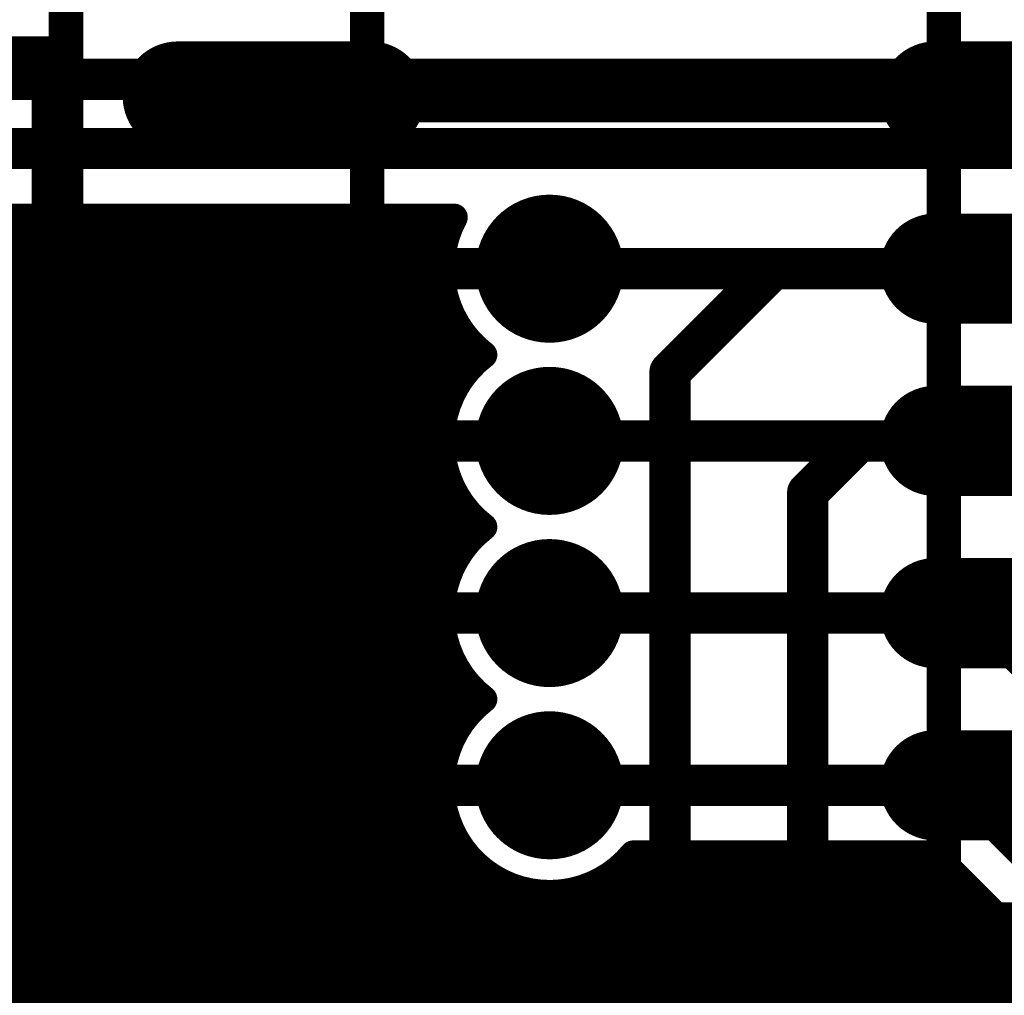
# Model space of a CAD drawing. Extents: x 7.17 to 14.1, y 4 to 11.75.
# Tile 67 of 219: x 8.56 to 8.84, y 8 to 8.28. Entities that reach past the tile are written whole.
import ezdxf

# ---------------------------------------------------------------- set-up
doc = ezdxf.new("R2010")
doc.units = 0
doc.layers.get('0').update_dxf_attribs({"linetype": 'CONTINUOUS'})
for name, color, linetype in [('BOTTOMLAYER', 5, 'CONTINUOUS'), ('BOTTOMSOLDER', 6, 'CONTINUOUS'), ('MECHANICAL1', 6, 'CONTINUOUS'), ('TOPLAYER', 1, 'CONTINUOUS'), ('TOPOVERLAY', 2, 'CONTINUOUS'), ('TOPPASTE', 8, 'CONTINUOUS'), ('TOPSOLDER', 216, 'CONTINUOUS')]:
    doc.layers.add(name, color=color, linetype=linetype)

# ---------------------------------------------------------------- blocks, each defined once
blk = doc.blocks.new('SWITCH_4_POS_SPST_66')
at = {"layer": 'TOPOVERLAY', "const_width": 0.01}
for points in [[(0.11, 0.0625), (0.275, 0.0625)], [(0.275, -0.2125), (0.275, 0.0625)], [(-0.055, -0.2125), (0.275, -0.2125)]]:
    blk.add_lwpolyline(points, dxfattribs=at)
at = {"layer": 'TOPOVERLAY', "const_width": 0.005}
for points in [[(0.2725, 0.0625, 1), (0.2775, 0.0625, 1)], [(0.2725, 0.0625, 1), (0.2775, 0.0625, 1)], [(0.2725, -0.2125, 1), (0.2775, -0.2125, 1)], [(0.2725, -0.2125, 1), (0.2775, -0.2125, 1)]]:
    blk.add_lwpolyline(points, format="xyb", close=True, dxfattribs=at)
blk = doc.blocks.new('SO16_67')
at = {"layer": 'MECHANICAL1', "const_width": 0.01}
for points in [[(0.195, -0.3775), (0.195, 0.0225)], [(0.0275, -0.3775), (0.0275, 0.005)], [(0, -0.045), (0.0275, -0.045)], [(0, -0.055), (0, -0.045)], [(0.195, -0.045), (0.2225, -0.045)], [(0, -0.055), (0.0275, -0.055)], [(0.195, -0.055), (0.2225, -0.055)], [(0, -0.095), (0.0275, -0.095)], [(0, -0.105), (0, -0.095)], [(0.195, -0.095), (0.2225, -0.095)], [(0, -0.105), (0.0275, -0.105)], [(0.195, -0.105), (0.2225, -0.105)], [(0, -0.145), (0.0275, -0.145)], [(0, -0.155), (0, -0.145)], [(0.195, -0.145), (0.2225, -0.145)], [(0, -0.155), (0.0275, -0.155)], [(0.195, -0.155), (0.2225, -0.155)], [(0, -0.205), (0, -0.195)], [(0, -0.195), (0.0275, -0.195)], [(0.195, -0.195), (0.2225, -0.195)], [(0, -0.205), (0.0275, -0.205)], [(0.195, -0.205), (0.2225, -0.205)], [(0, -0.255), (0, -0.245)], [(0, -0.245), (0.0275, -0.245)], [(0.195, -0.245), (0.2225, -0.245)], [(0, -0.255), (0.0275, -0.255)], [(0.195, -0.255), (0.2225, -0.255)], [(0, -0.305), (0, -0.295)], [(0, -0.295), (0.0275, -0.295)], [(0.195, -0.295), (0.2225, -0.295)], [(0, -0.305), (0.0275, -0.305)], [(0.195, -0.305), (0.2225, -0.305)]]:
    blk.add_lwpolyline(points, dxfattribs=at)
at = {"layer": 'MECHANICAL1', "const_width": 0.005}
for points in [[(-0.0025, -0.045, 1), (0.0025, -0.045, 1)], [(-0.0025, -0.045, 1), (0.0025, -0.045, 1)], [(0.025, -0.045, 1), (0.03, -0.045, 1)], [(0.1925, -0.045, 1), (0.1975, -0.045, 1)], [(-0.0025, -0.055, 1), (0.0025, -0.055, 1)], [(-0.0025, -0.055, 1), (0.0025, -0.055, 1)], [(0.025, -0.055, 1), (0.03, -0.055, 1)], [(0.1925, -0.055, 1), (0.1975, -0.055, 1)], [(-0.0025, -0.095, 1), (0.0025, -0.095, 1)], [(-0.0025, -0.095, 1), (0.0025, -0.095, 1)], [(0.025, -0.095, 1), (0.03, -0.095, 1)], [(0.1925, -0.095, 1), (0.1975, -0.095, 1)], [(-0.0025, -0.105, 1), (0.0025, -0.105, 1)], [(-0.0025, -0.105, 1), (0.0025, -0.105, 1)], [(0.025, -0.105, 1), (0.03, -0.105, 1)], [(0.1925, -0.105, 1), (0.1975, -0.105, 1)], [(-0.0025, -0.145, 1), (0.0025, -0.145, 1)], [(-0.0025, -0.145, 1), (0.0025, -0.145, 1)], [(0.025, -0.145, 1), (0.03, -0.145, 1)], [(0.1925, -0.145, 1), (0.1975, -0.145, 1)], [(-0.0025, -0.155, 1), (0.0025, -0.155, 1)], [(-0.0025, -0.155, 1), (0.0025, -0.155, 1)], [(0.025, -0.155, 1), (0.03, -0.155, 1)], [(0.1925, -0.155, 1), (0.1975, -0.155, 1)], [(-0.0025, -0.195, 1), (0.0025, -0.195, 1)], [(-0.0025, -0.195, 1), (0.0025, -0.195, 1)], [(0.025, -0.195, 1), (0.03, -0.195, 1)], [(0.1925, -0.195, 1), (0.1975, -0.195, 1)], [(-0.0025, -0.205, 1), (0.0025, -0.205, 1)], [(-0.0025, -0.205, 1), (0.0025, -0.205, 1)], [(0.025, -0.205, 1), (0.03, -0.205, 1)], [(0.1925, -0.205, 1), (0.1975, -0.205, 1)], [(-0.0025, -0.245, 1), (0.0025, -0.245, 1)], [(-0.0025, -0.245, 1), (0.0025, -0.245, 1)], [(0.025, -0.245, 1), (0.03, -0.245, 1)], [(0.1925, -0.245, 1), (0.1975, -0.245, 1)], [(-0.0025, -0.255, 1), (0.0025, -0.255, 1)], [(-0.0025, -0.255, 1), (0.0025, -0.255, 1)], [(0.025, -0.255, 1), (0.03, -0.255, 1)], [(0.1925, -0.255, 1), (0.1975, -0.255, 1)], [(-0.0025, -0.295, 1), (0.0025, -0.295, 1)], [(-0.0025, -0.295, 1), (0.0025, -0.295, 1)], [(0.025, -0.295, 1), (0.03, -0.295, 1)], [(0.1925, -0.295, 1), (0.1975, -0.295, 1)], [(-0.0025, -0.305, 1), (0.0025, -0.305, 1)], [(-0.0025, -0.305, 1), (0.0025, -0.305, 1)], [(0.025, -0.305, 1), (0.03, -0.305, 1)], [(0.1925, -0.305, 1), (0.1975, -0.305, 1)]]:
    blk.add_lwpolyline(points, format="xyb", close=True, dxfattribs=at)
at = {"layer": 'TOPLAYER', "const_width": 0.024}
for points in [[(0.028457, -0.05), (-0.027543, -0.05)], [(0.248457, -0.05), (0.192457, -0.05)], [(0.028457, -0.1), (-0.027543, -0.1)], [(0.248457, -0.1), (0.192457, -0.1)], [(0.028457, -0.15), (-0.027543, -0.15)], [(0.248457, -0.15), (0.192457, -0.15)], [(0.028457, -0.2), (-0.027543, -0.2)], [(0.248457, -0.2), (0.192457, -0.2)], [(0.028457, -0.25), (-0.027543, -0.25)], [(0.248457, -0.25), (0.192457, -0.25)], [(0.028457, -0.3), (-0.027543, -0.3)], [(0.248457, -0.3), (0.192457, -0.3)]]:
    blk.add_lwpolyline(points, dxfattribs=at)
at = {"layer": 'TOPLAYER', "const_width": 0.012}
for points in [[(-0.033543, -0.05, 1), (-0.021543, -0.05, 1)], [(0.022457, -0.05, 1), (0.034457, -0.05, 1)], [(0.186457, -0.05, 1), (0.198457, -0.05, 1)], [(-0.033543, -0.1, 1), (-0.021543, -0.1, 1)], [(0.022457, -0.1, 1), (0.034457, -0.1, 1)], [(0.186457, -0.1, 1), (0.198457, -0.1, 1)], [(-0.033543, -0.15, 1), (-0.021543, -0.15, 1)], [(0.022457, -0.15, 1), (0.034457, -0.15, 1)], [(0.186457, -0.15, 1), (0.198457, -0.15, 1)], [(-0.033543, -0.2, 1), (-0.021543, -0.2, 1)], [(0.022457, -0.2, 1), (0.034457, -0.2, 1)], [(0.186457, -0.2, 1), (0.198457, -0.2, 1)], [(-0.033543, -0.25, 1), (-0.021543, -0.25, 1)], [(0.022457, -0.25, 1), (0.034457, -0.25, 1)], [(0.186457, -0.25, 1), (0.198457, -0.25, 1)], [(-0.033543, -0.3, 1), (-0.021543, -0.3, 1)], [(0.022457, -0.3, 1), (0.034457, -0.3, 1)], [(0.186457, -0.3, 1), (0.198457, -0.3, 1)]]:
    blk.add_lwpolyline(points, format="xyb", close=True, dxfattribs=at)
at = {"layer": 'TOPOVERLAY', "const_width": 0.01}
blk.add_lwpolyline([(-0.06, -0.39), (-0.06, 0.04)], dxfattribs=at)
at = {"layer": 'TOPPASTE', "const_width": 0.024}
for points in [[(0.028457, -0.05), (-0.027543, -0.05)], [(0.248457, -0.05), (0.192457, -0.05)], [(0.028457, -0.1), (-0.027543, -0.1)], [(0.248457, -0.1), (0.192457, -0.1)], [(0.028457, -0.15), (-0.027543, -0.15)], [(0.248457, -0.15), (0.192457, -0.15)], [(0.028457, -0.2), (-0.027543, -0.2)], [(0.248457, -0.2), (0.192457, -0.2)], [(0.028457, -0.25), (-0.027543, -0.25)], [(0.248457, -0.25), (0.192457, -0.25)], [(0.028457, -0.3), (-0.027543, -0.3)], [(0.248457, -0.3), (0.192457, -0.3)]]:
    blk.add_lwpolyline(points, dxfattribs=at)
at = {"layer": 'TOPPASTE', "const_width": 0.012}
for points in [[(-0.033543, -0.05, 1), (-0.021543, -0.05, 1)], [(0.022457, -0.05, 1), (0.034457, -0.05, 1)], [(0.186457, -0.05, 1), (0.198457, -0.05, 1)], [(-0.033543, -0.1, 1), (-0.021543, -0.1, 1)], [(0.022457, -0.1, 1), (0.034457, -0.1, 1)], [(0.186457, -0.1, 1), (0.198457, -0.1, 1)], [(-0.033543, -0.15, 1), (-0.021543, -0.15, 1)], [(0.022457, -0.15, 1), (0.034457, -0.15, 1)], [(0.186457, -0.15, 1), (0.198457, -0.15, 1)], [(-0.033543, -0.2, 1), (-0.021543, -0.2, 1)], [(0.022457, -0.2, 1), (0.034457, -0.2, 1)], [(0.186457, -0.2, 1), (0.198457, -0.2, 1)], [(-0.033543, -0.25, 1), (-0.021543, -0.25, 1)], [(0.022457, -0.25, 1), (0.034457, -0.25, 1)], [(0.186457, -0.25, 1), (0.198457, -0.25, 1)], [(-0.033543, -0.3, 1), (-0.021543, -0.3, 1)], [(0.022457, -0.3, 1), (0.034457, -0.3, 1)], [(0.186457, -0.3, 1), (0.198457, -0.3, 1)]]:
    blk.add_lwpolyline(points, format="xyb", close=True, dxfattribs=at)
at = {"layer": 'TOPSOLDER', "const_width": 0.032}
for points in [[(0.028457, -0.05), (-0.027543, -0.05)], [(0.248457, -0.05), (0.192457, -0.05)], [(0.028457, -0.1), (-0.027543, -0.1)], [(0.248457, -0.1), (0.192457, -0.1)], [(0.028457, -0.15), (-0.027543, -0.15)], [(0.248457, -0.15), (0.192457, -0.15)], [(0.028457, -0.2), (-0.027543, -0.2)], [(0.248457, -0.2), (0.192457, -0.2)], [(0.028457, -0.25), (-0.027543, -0.25)], [(0.248457, -0.25), (0.192457, -0.25)], [(0.028457, -0.3), (-0.027543, -0.3)], [(0.248457, -0.3), (0.192457, -0.3)]]:
    blk.add_lwpolyline(points, dxfattribs=at)
at = {"layer": 'TOPSOLDER', "const_width": 0.016}
for points in [[(-0.035543, -0.05, 1), (-0.019543, -0.05, 1)], [(0.020457, -0.05, 1), (0.036457, -0.05, 1)], [(0.184457, -0.05, 1), (0.200457, -0.05, 1)], [(-0.035543, -0.1, 1), (-0.019543, -0.1, 1)], [(0.020457, -0.1, 1), (0.036457, -0.1, 1)], [(0.184457, -0.1, 1), (0.200457, -0.1, 1)], [(-0.035543, -0.15, 1), (-0.019543, -0.15, 1)], [(0.020457, -0.15, 1), (0.036457, -0.15, 1)], [(0.184457, -0.15, 1), (0.200457, -0.15, 1)], [(-0.035543, -0.2, 1), (-0.019543, -0.2, 1)], [(0.020457, -0.2, 1), (0.036457, -0.2, 1)], [(0.184457, -0.2, 1), (0.200457, -0.2, 1)], [(-0.035543, -0.25, 1), (-0.019543, -0.25, 1)], [(0.020457, -0.25, 1), (0.036457, -0.25, 1)], [(0.184457, -0.25, 1), (0.200457, -0.25, 1)], [(-0.035543, -0.3, 1), (-0.019543, -0.3, 1)], [(0.020457, -0.3, 1), (0.036457, -0.3, 1)], [(0.184457, -0.3, 1), (0.200457, -0.3, 1)]]:
    blk.add_lwpolyline(points, format="xyb", close=True, dxfattribs=at)

msp = doc.modelspace()

# ---------------------------------------------------------------- linework, layer by layer
at = {"layer": 'BOTTOMLAYER'}
for points, const_width in [([(7.679904, 8.265), (8.909904, 8.265)], 0.012), ([(7.867405, 8.244904), (8.895, 8.244904)], 0.012), ([(8.337044, 8.004708), (8.55724, 8.224904)], 0.008), ([(8.344115, 8.004708), (8.564311, 8.224904)], 0.008), ([(8.351186, 8.004708), (8.571382, 8.224904)], 0.008), ([(8.358257, 8.004708), (8.578453, 8.224904)], 0.008), ([(8.365328, 8.004708), (8.585524, 8.224904)], 0.008), ([(8.372399, 8.004708), (8.592595, 8.224904)], 0.008), ([(8.37947, 8.004708), (8.599666, 8.224904)], 0.008), ([(8.386541, 8.004708), (8.606737, 8.224904)], 0.008), ([(8.393612, 8.004708), (8.613808, 8.224904)], 0.008), ([(8.400683, 8.004708), (8.620879, 8.224904)], 0.008), ([(8.407755, 8.004708), (8.627951, 8.224904)], 0.008), ([(8.414826, 8.004708), (8.635022, 8.224904)], 0.008), ([(8.421897, 8.004708), (8.642093, 8.224904)], 0.008), ([(8.428968, 8.004708), (8.649164, 8.224904)], 0.008), ([(8.436039, 8.004708), (8.656235, 8.224904)], 0.008), ([(8.44311, 8.004708), (8.663306, 8.224904)], 0.008), ([(8.450181, 8.004708), (8.670377, 8.224904)], 0.008), ([(8.457252, 8.004708), (8.677448, 8.224904)], 0.008), ([(8.460104, 8.224904), (8.682153, 8.224904)], 0.008), ([(8.462834, 8.224904), (8.752738, 7.935)], 0.008), ([(8.469905, 8.224904), (8.759809, 7.935)], 0.008), ([(8.476976, 8.224904), (8.76688, 7.935)], 0.008), ([(8.484047, 8.224904), (8.773951, 7.935)], 0.008), ([(8.491118, 8.224904), (8.781022, 7.935)], 0.008), ([(8.498189, 8.224904), (8.788093, 7.935)], 0.008), ([(8.50526, 8.224904), (8.679969, 8.050196)], 0.008), ([(8.512331, 8.224904), (8.678427, 8.058809)], 0.008), ([(8.519402, 8.224904), (8.678876, 8.065431)], 0.008), ([(8.526474, 8.224904), (8.680385, 8.070993)], 0.008), ([(8.533545, 8.224904), (8.682652, 8.075797)], 0.008), ([(8.540616, 8.224904), (8.685546, 8.079974)], 0.008), ([(8.547687, 8.224904), (8.689014, 8.083577)], 0.008), ([(8.554758, 8.224904), (8.680229, 8.099433)], 0.008), ([(8.561829, 8.224904), (8.678451, 8.108282)], 0.008), ([(8.5689, 8.224904), (8.678804, 8.115001)], 0.008), ([(8.575971, 8.224904), (8.68025, 8.120625)], 0.008), ([(8.583042, 8.224904), (8.682469, 8.125478)], 0.008), ([(8.590113, 8.224904), (8.685321, 8.129696)], 0.008), ([(8.597185, 8.224904), (8.688749, 8.133339)], 0.008), ([(8.604256, 8.224904), (8.680526, 8.148633)], 0.008), ([(8.611327, 8.224904), (8.678485, 8.157746)], 0.008), ([(8.618398, 8.224904), (8.678737, 8.164565)], 0.008), ([(8.625469, 8.224904), (8.680119, 8.170253)], 0.008), ([(8.63254, 8.224904), (8.682289, 8.175155)], 0.008), ([(8.639611, 8.224904), (8.685099, 8.179416)], 0.008), ([(8.646682, 8.224904), (8.688487, 8.183099)], 0.008), ([(8.653753, 8.224904), (8.680866, 8.197791)], 0.008), ([(8.660825, 8.224904), (8.678529, 8.2072)], 0.008), ([(8.667896, 8.224904), (8.678675, 8.214124)], 0.008), ([(8.674967, 8.224904), (8.679993, 8.219878)], 0.008), ([(8.464323, 8.004708), (8.680255, 8.22064)], 0.008), ([(8.462911, 8.217756), (8.745667, 7.935)], 0.008), ([(8.471395, 8.004708), (8.678454, 8.211767)], 0.008), ([(8.709904, 8.21), (8.849904, 8.21)], 0.012), ([(8.463904, 8.209691), (8.738596, 7.935)], 0.008), ([(8.485345, 8.011587), (8.678797, 8.205039)], 0.008), ([(8.463208, 8.203316), (8.731524, 7.935)], 0.008), ([(8.496612, 8.015783), (8.680238, 8.199409)], 0.008), ([(8.461535, 8.197918), (8.724453, 7.935)], 0.008), ([(8.459139, 8.193244), (8.717382, 7.935)], 0.008), ([(8.504027, 8.016127), (8.682452, 8.194552)], 0.008), ([(8.363483, 8.189904), (8.618387, 7.935)], 0.008), ([(8.370554, 8.189904), (8.625458, 7.935)], 0.008), ([(8.377625, 8.189904), (8.632529, 7.935)], 0.008), ([(8.384696, 8.189904), (8.6396, 7.935)], 0.008), ([(8.391767, 8.189904), (8.646671, 7.935)], 0.008), ([(8.398838, 8.189904), (8.653742, 7.935)], 0.008), ([(8.405909, 8.189904), (8.660813, 7.935)], 0.008), ([(8.510066, 8.015095), (8.685301, 8.19033)], 0.008), ([(8.456129, 8.189182), (8.710311, 7.935)], 0.008), ([(8.452551, 8.185689), (8.70324, 7.935)], 0.008), ([(8.515229, 8.013187), (8.688725, 8.186683)], 0.008), ([(8.448401, 8.182768), (8.696169, 7.935)], 0.008), ([(8.423063, 8.179821), (8.667884, 7.935)], 0.008), ([(8.438103, 8.178924), (8.682027, 7.935)], 0.008), ([(8.443627, 8.180471), (8.689098, 7.935)], 0.008), ([(8.43154, 8.178416), (8.674956, 7.935)], 0.008), ([(8.519711, 8.010598), (8.680556, 8.171443)], 0.008), ([(8.5236, 8.007416), (8.678488, 8.162304)], 0.008), ([(8.709904, 8.16), (8.839904, 8.16)], 0.012), ([(8.839904, 8.16), (8.904904, 8.095)], 0.012), ([(8.526924, 8.003668), (8.678731, 8.155475)], 0.008), ([(8.529665, 7.999339), (8.680108, 8.149781)], 0.008), ([(8.531755, 7.994357), (8.682273, 8.144875)], 0.008), ([(8.533032, 7.988564), (8.685079, 8.14061)], 0.008), ([(8.533113, 7.981573), (8.688463, 8.136923)], 0.008), ([(8.530577, 7.971966), (8.6809, 8.122289)], 0.008), ([(8.500682, 7.935), (8.678533, 8.112851)], 0.008), ([(8.709904, 8.11), (8.834904, 8.11)], 0.012), ([(8.834904, 8.11), (8.909904, 8.035)], 0.012), ([(8.507753, 7.935), (8.67867, 8.105917)], 0.008), ([(8.514824, 7.935), (8.679981, 8.100157)], 0.008), ([(8.521895, 7.935), (8.682097, 8.095201)], 0.008), ([(8.528966, 7.935), (8.68486, 8.090894)], 0.008), ([(8.536037, 7.935), (8.688204, 8.087167)], 0.008), ([(8.543109, 7.935), (8.681299, 8.07319)], 0.008), ([(8.55018, 7.935), (8.678589, 8.06341)], 0.008), ([(8.709904, 8.06), (8.829904, 8.06)], 0.012), ([(8.829904, 8.06), (8.914904, 7.975)], 0.012), ([(8.557251, 7.935), (8.678615, 8.056364)], 0.008), ([(8.564322, 7.935), (8.679859, 8.050537)], 0.008), ([(8.571393, 7.935), (8.681924, 8.045531)], 0.008), ([(8.578464, 7.935), (8.684644, 8.04118)], 0.008), ([(8.635033, 7.935), (8.740033, 8.04)], 0.008), ([(8.642104, 7.935), (8.747104, 8.04)], 0.008), ([(8.649175, 7.935), (8.754175, 8.04)], 0.008), ([(8.656246, 7.935), (8.761246, 8.04)], 0.008), ([(8.663317, 7.935), (8.768317, 8.04)], 0.008), ([(8.670388, 7.935), (8.775388, 8.04)], 0.008), ([(8.677459, 7.935), (8.782459, 8.04)], 0.008), ([(8.68453, 7.935), (8.78953, 8.04)], 0.008), ([(8.691602, 7.935), (8.796602, 8.04)], 0.008), ([(8.698673, 7.935), (8.803673, 8.04)], 0.008), ([(8.705744, 7.935), (8.810744, 8.04)], 0.008), ([(8.712815, 7.935), (8.817815, 8.04)], 0.008), ([(8.719886, 7.935), (8.823253, 8.038367)], 0.008), ([(8.733481, 8.03911), (8.837591, 7.935)], 0.008), ([(8.73424, 8.04), (8.82162, 8.04)], 0.008), ([(8.739662, 8.04), (8.844662, 7.935)], 0.008), ([(8.746733, 8.04), (8.851733, 7.935)], 0.008), ([(8.753804, 8.04), (8.858804, 7.935)], 0.008), ([(8.760875, 8.04), (8.865875, 7.935)], 0.008), ([(8.767946, 8.04), (8.872946, 7.935)], 0.008), ([(8.775018, 8.04), (8.880017, 7.935)], 0.008), ([(8.782089, 8.04), (8.887089, 7.935)], 0.008), ([(8.78916, 8.04), (8.89416, 7.935)], 0.008), ([(8.796231, 8.04), (8.901231, 7.935)], 0.008), ([(8.803302, 8.04), (8.908302, 7.935)], 0.008), ([(8.810373, 8.04), (8.915373, 7.935)], 0.008), ([(8.817444, 8.04), (8.922444, 7.935)], 0.008), ([(8.82162, 8.04), (8.90073, 7.96089)], 0.008), ([(8.585535, 7.935), (8.687948, 8.037413)], 0.008), ([(8.729878, 8.035642), (8.83052, 7.935)], 0.008), ([(8.592606, 7.935), (8.691817, 8.034211)], 0.008), ([(8.627962, 7.935), (8.72572, 8.032759)], 0.008), ([(8.725701, 8.032747), (8.823449, 7.935)], 0.008), ([(8.726957, 7.935), (8.826788, 8.034831)], 0.008), ([(8.599677, 7.935), (8.696277, 8.0316)], 0.008), ([(8.7001, 8.030065), (8.795164, 7.935)], 0.008), ([(8.720897, 8.03048), (8.816378, 7.935)], 0.008), ([(8.734028, 7.935), (8.830324, 8.031296)], 0.008), ([(8.606748, 7.935), (8.701414, 8.029666)], 0.008), ([(8.613819, 7.935), (8.707418, 8.028598)], 0.008), ([(8.620891, 7.935), (8.714768, 8.028878)], 0.008), ([(8.708713, 8.028522), (8.802235, 7.935)], 0.008), ([(8.715335, 8.028972), (8.809306, 7.935)], 0.008), ([(8.741099, 7.935), (8.83386, 8.02776)], 0.008), ([(8.74817, 7.935), (8.837395, 8.024225)], 0.008), ([(8.755242, 7.935), (8.840931, 8.020689)], 0.008), ([(8.762313, 7.935), (8.844466, 8.017154)], 0.008), ([(8.769384, 7.935), (8.848002, 8.013618)], 0.008), ([(8.776455, 7.935), (8.851537, 8.010082)], 0.008), ([(8.783526, 7.935), (8.855073, 8.006547)], 0.008)]:
    msp.add_lwpolyline(points, dxfattribs=dict(at, const_width=const_width))
for points, const_width in [([(8.552758, 8.224904, 1), (8.556758, 8.224904, 1)], 0.004), ([(8.55524, 8.224904, 1), (8.55924, 8.224904, 1)], 0.004), ([(8.559829, 8.224904, 1), (8.563829, 8.224904, 1)], 0.004), ([(8.562311, 8.224904, 1), (8.566311, 8.224904, 1)], 0.004), ([(8.5669, 8.224904, 1), (8.5709, 8.224904, 1)], 0.004), ([(8.569382, 8.224904, 1), (8.573382, 8.224904, 1)], 0.004), ([(8.573971, 8.224904, 1), (8.577971, 8.224904, 1)], 0.004), ([(8.576453, 8.224904, 1), (8.580453, 8.224904, 1)], 0.004), ([(8.581042, 8.224904, 1), (8.585042, 8.224904, 1)], 0.004), ([(8.583524, 8.224904, 1), (8.587524, 8.224904, 1)], 0.004), ([(8.588114, 8.224904, 1), (8.592113, 8.224904, 1)], 0.004), ([(8.590595, 8.224904, 1), (8.594595, 8.224904, 1)], 0.004), ([(8.595185, 8.224904, 1), (8.599185, 8.224904, 1)], 0.004), ([(8.597666, 8.224904, 1), (8.601666, 8.224904, 1)], 0.004), ([(8.602256, 8.224904, 1), (8.606256, 8.224904, 1)], 0.004), ([(8.604737, 8.224904, 1), (8.608737, 8.224904, 1)], 0.004), ([(8.609327, 8.224904, 1), (8.613327, 8.224904, 1)], 0.004), ([(8.611808, 8.224904, 1), (8.615808, 8.224904, 1)], 0.004), ([(8.616398, 8.224904, 1), (8.620398, 8.224904, 1)], 0.004), ([(8.61888, 8.224904, 1), (8.622879, 8.224904, 1)], 0.004), ([(8.623469, 8.224904, 1), (8.627469, 8.224904, 1)], 0.004), ([(8.625951, 8.224904, 1), (8.629951, 8.224904, 1)], 0.004), ([(8.63054, 8.224904, 1), (8.63454, 8.224904, 1)], 0.004), ([(8.633022, 8.224904, 1), (8.637022, 8.224904, 1)], 0.004), ([(8.637611, 8.224904, 1), (8.641611, 8.224904, 1)], 0.004), ([(8.640093, 8.224904, 1), (8.644093, 8.224904, 1)], 0.004), ([(8.644682, 8.224904, 1), (8.648682, 8.224904, 1)], 0.004), ([(8.647164, 8.224904, 1), (8.651164, 8.224904, 1)], 0.004), ([(8.651753, 8.224904, 1), (8.655753, 8.224904, 1)], 0.004), ([(8.654235, 8.224904, 1), (8.658235, 8.224904, 1)], 0.004), ([(8.658824, 8.224904, 1), (8.662824, 8.224904, 1)], 0.004), ([(8.661306, 8.224904, 1), (8.665306, 8.224904, 1)], 0.004), ([(8.665896, 8.224904, 1), (8.669896, 8.224904, 1)], 0.004), ([(8.668377, 8.224904, 1), (8.672377, 8.224904, 1)], 0.004), ([(8.672967, 8.224904, 1), (8.676967, 8.224904, 1)], 0.004), ([(8.675448, 8.224904, 1), (8.679448, 8.224904, 1)], 0.004), ([(8.680153, 8.224904, 1), (8.684153, 8.224904, 1)], 0.004), ([(8.680153, 8.224904, 1), (8.684153, 8.224904, 1)], 0.004), ([(8.677993, 8.219878, 1), (8.681993, 8.219878, 1)], 0.004), ([(8.678255, 8.22064, 1), (8.682255, 8.22064, 1)], 0.004), ([(8.676675, 8.214124, 1), (8.680675, 8.214124, 1)], 0.004), ([(8.676454, 8.211767, 1), (8.680454, 8.211767, 1)], 0.004), ([(8.706904, 8.21, 1), (8.712904, 8.21, 1)], 0.006), ([(8.676529, 8.2072, 1), (8.680529, 8.2072, 1)], 0.004), ([(8.676797, 8.205039, 1), (8.680797, 8.205039, 1)], 0.004), ([(8.678238, 8.199409, 1), (8.682238, 8.199409, 1)], 0.004), ([(8.678866, 8.197791, 1), (8.682866, 8.197791, 1)], 0.004), ([(8.680452, 8.194552, 1), (8.684452, 8.194552, 1)], 0.004), ([(8.683301, 8.19033, 1), (8.687301, 8.19033, 1)], 0.004), ([(8.686725, 8.186683, 1), (8.690725, 8.186683, 1)], 0.004), ([(8.68874, 8.185, 1), (8.69274, 8.185, 1)], 0.004), ([(8.68874, 8.185, 1), (8.69274, 8.185, 1)], 0.004), ([(8.686487, 8.183099, 1), (8.690487, 8.183099, 1)], 0.004), ([(8.683099, 8.179416, 1), (8.687099, 8.179416, 1)], 0.004), ([(8.680289, 8.175155, 1), (8.684289, 8.175155, 1)], 0.004), ([(8.678119, 8.170253, 1), (8.68212, 8.170253, 1)], 0.004), ([(8.678556, 8.171443, 1), (8.682556, 8.171443, 1)], 0.004), ([(8.676737, 8.164565, 1), (8.680737, 8.164565, 1)], 0.004), ([(8.676488, 8.162304, 1), (8.680488, 8.162304, 1)], 0.004), ([(8.706904, 8.16, 1), (8.712904, 8.16, 1)], 0.006), ([(8.836904, 8.16, 1), (8.842904, 8.16, 1)], 0.006), ([(8.836904, 8.16, 1), (8.842904, 8.16, 1)], 0.006), ([(8.676485, 8.157746, 1), (8.680485, 8.157746, 1)], 0.004), ([(8.676731, 8.155475, 1), (8.680731, 8.155475, 1)], 0.004), ([(8.678108, 8.149781, 1), (8.682108, 8.149781, 1)], 0.004), ([(8.678526, 8.148633, 1), (8.682526, 8.148633, 1)], 0.004), ([(8.680273, 8.144875, 1), (8.684273, 8.144875, 1)], 0.004), ([(8.683079, 8.14061, 1), (8.687079, 8.14061, 1)], 0.004), ([(8.686463, 8.136923, 1), (8.690463, 8.136923, 1)], 0.004), ([(8.686749, 8.133339, 1), (8.690749, 8.133339, 1)], 0.004), ([(8.68874, 8.135, 1), (8.69274, 8.135, 1)], 0.004), ([(8.68874, 8.135, 1), (8.69274, 8.135, 1)], 0.004), ([(8.683321, 8.129696, 1), (8.687321, 8.129696, 1)], 0.004), ([(8.680469, 8.125478, 1), (8.684469, 8.125478, 1)], 0.004), ([(8.6789, 8.122289, 1), (8.6829, 8.122289, 1)], 0.004), ([(8.67825, 8.120625, 1), (8.68225, 8.120625, 1)], 0.004), ([(8.676533, 8.112851, 1), (8.680533, 8.112851, 1)], 0.004), ([(8.676804, 8.115001, 1), (8.680803, 8.115001, 1)], 0.004), ([(8.706904, 8.11, 1), (8.712904, 8.11, 1)], 0.006), ([(8.831904, 8.11, 1), (8.837904, 8.11, 1)], 0.006), ([(8.831904, 8.11, 1), (8.837904, 8.11, 1)], 0.006), ([(8.676451, 8.108282, 1), (8.680451, 8.108282, 1)], 0.004), ([(8.67667, 8.105917, 1), (8.68067, 8.105917, 1)], 0.004), ([(8.677981, 8.100157, 1), (8.681981, 8.100157, 1)], 0.004), ([(8.678229, 8.099433, 1), (8.682229, 8.099433, 1)], 0.004), ([(8.680097, 8.095201, 1), (8.684097, 8.095201, 1)], 0.004), ([(8.68286, 8.090894, 1), (8.68686, 8.090894, 1)], 0.004), ([(8.686204, 8.087167, 1), (8.690204, 8.087167, 1)], 0.004), ([(8.68874, 8.085, 1), (8.69274, 8.085, 1)], 0.004), ([(8.68874, 8.085, 1), (8.69274, 8.085, 1)], 0.004), ([(8.687014, 8.083577, 1), (8.691014, 8.083577, 1)], 0.004), ([(8.683546, 8.079974, 1), (8.687546, 8.079974, 1)], 0.004), ([(8.680651, 8.075797, 1), (8.684651, 8.075797, 1)], 0.004), ([(8.679298, 8.07319, 1), (8.683298, 8.07319, 1)], 0.004), ([(8.678384, 8.070993, 1), (8.682384, 8.070993, 1)], 0.004), ([(8.676876, 8.065431, 1), (8.680876, 8.065431, 1)], 0.004), ([(8.676589, 8.06341, 1), (8.680589, 8.06341, 1)], 0.004), ([(8.706904, 8.06, 1), (8.712904, 8.06, 1)], 0.006), ([(8.826904, 8.06, 1), (8.832904, 8.06, 1)], 0.006), ([(8.826904, 8.06, 1), (8.832904, 8.06, 1)], 0.006), ([(8.676426, 8.058809, 1), (8.680426, 8.058809, 1)], 0.004), ([(8.676615, 8.056364, 1), (8.680615, 8.056364, 1)], 0.004), ([(8.677859, 8.050537, 1), (8.681859, 8.050537, 1)], 0.004), ([(8.677969, 8.050196, 1), (8.681969, 8.050196, 1)], 0.004), ([(8.679924, 8.045531, 1), (8.683924, 8.045531, 1)], 0.004), ([(8.682644, 8.04118, 1), (8.686644, 8.04118, 1)], 0.004), ([(8.731481, 8.03911, 1), (8.735481, 8.03911, 1)], 0.004), ([(8.73224, 8.04, 1), (8.73624, 8.04, 1)], 0.004), ([(8.73224, 8.04, 1), (8.73624, 8.04, 1)], 0.004), ([(8.737662, 8.04, 1), (8.741662, 8.04, 1)], 0.004), ([(8.738033, 8.04, 1), (8.742033, 8.04, 1)], 0.004), ([(8.744733, 8.04, 1), (8.748733, 8.04, 1)], 0.004), ([(8.745104, 8.04, 1), (8.749104, 8.04, 1)], 0.004), ([(8.751804, 8.04, 1), (8.755804, 8.04, 1)], 0.004), ([(8.752175, 8.04, 1), (8.756175, 8.04, 1)], 0.004), ([(8.758875, 8.04, 1), (8.762875, 8.04, 1)], 0.004), ([(8.759246, 8.04, 1), (8.763246, 8.04, 1)], 0.004), ([(8.765946, 8.04, 1), (8.769946, 8.04, 1)], 0.004), ([(8.766317, 8.04, 1), (8.770317, 8.04, 1)], 0.004), ([(8.773017, 8.04, 1), (8.777017, 8.04, 1)], 0.004), ([(8.773388, 8.04, 1), (8.777388, 8.04, 1)], 0.004), ([(8.780089, 8.04, 1), (8.784089, 8.04, 1)], 0.004), ([(8.780459, 8.04, 1), (8.784459, 8.04, 1)], 0.004), ([(8.78716, 8.04, 1), (8.79116, 8.04, 1)], 0.004), ([(8.787531, 8.04, 1), (8.791531, 8.04, 1)], 0.004), ([(8.794231, 8.04, 1), (8.798231, 8.04, 1)], 0.004), ([(8.794602, 8.04, 1), (8.798602, 8.04, 1)], 0.004), ([(8.801302, 8.04, 1), (8.805302, 8.04, 1)], 0.004), ([(8.801673, 8.04, 1), (8.805673, 8.04, 1)], 0.004), ([(8.808373, 8.04, 1), (8.812373, 8.04, 1)], 0.004), ([(8.808744, 8.04, 1), (8.812744, 8.04, 1)], 0.004), ([(8.815444, 8.04, 1), (8.819444, 8.04, 1)], 0.004), ([(8.815815, 8.04, 1), (8.819815, 8.04, 1)], 0.004), ([(8.81962, 8.04, 1), (8.82362, 8.04, 1)], 0.004), ([(8.81962, 8.04, 1), (8.82362, 8.04, 1)], 0.004), ([(8.821253, 8.038367, 1), (8.825253, 8.038367, 1)], 0.004), ([(8.685948, 8.037413, 1), (8.689948, 8.037413, 1)], 0.004), ([(8.727878, 8.035642, 1), (8.731878, 8.035642, 1)], 0.004), ([(8.689817, 8.034211, 1), (8.693817, 8.034211, 1)], 0.004), ([(8.723701, 8.032747, 1), (8.727701, 8.032747, 1)], 0.004), ([(8.72372, 8.032759, 1), (8.72772, 8.032759, 1)], 0.004), ([(8.824788, 8.034831, 1), (8.828788, 8.034831, 1)], 0.004), ([(8.694277, 8.0316, 1), (8.698277, 8.0316, 1)], 0.004), ([(8.6981, 8.030065, 1), (8.7021, 8.030065, 1)], 0.004), ([(8.718897, 8.03048, 1), (8.722897, 8.03048, 1)], 0.004), ([(8.828324, 8.031296, 1), (8.832324, 8.031296, 1)], 0.004), ([(8.699414, 8.029666, 1), (8.703414, 8.029666, 1)], 0.004), ([(8.705418, 8.028598, 1), (8.709418, 8.028598, 1)], 0.004), ([(8.706713, 8.028522, 1), (8.710713, 8.028522, 1)], 0.004), ([(8.712768, 8.028878, 1), (8.716769, 8.028878, 1)], 0.004), ([(8.713335, 8.028972, 1), (8.717335, 8.028972, 1)], 0.004), ([(8.83186, 8.02776, 1), (8.835859, 8.02776, 1)], 0.004), ([(8.835395, 8.024225, 1), (8.839395, 8.024225, 1)], 0.004), ([(8.838931, 8.020689, 1), (8.842931, 8.020689, 1)], 0.004), ([(8.842466, 8.017154, 1), (8.846466, 8.017154, 1)], 0.004)]:
    msp.add_lwpolyline(points, format="xyb", close=True, dxfattribs=dict(at, const_width=const_width))
at = {"layer": 'BOTTOMLAYER', "const_width": 0.008}
for points in [[(8.69074, 8.185, -0.367762), (8.682153, 8.224904)], [(8.69074, 8.135, -0.493449), (8.69074, 8.185)], [(8.69074, 8.085, -0.493449), (8.69074, 8.135)], [(8.73424, 8.04, -1.121527), (8.69074, 8.085)]]:
    msp.add_lwpolyline(points, format="xyb", dxfattribs=at)
at = {"layer": 'BOTTOMSOLDER', "const_width": 0.0215}
for points in [[(8.699154, 8.21, 1), (8.720654, 8.21, 1)], [(8.699154, 8.16, 1), (8.720654, 8.16, 1)], [(8.699154, 8.11, 1), (8.720654, 8.11, 1)], [(8.699154, 8.06, 1), (8.720654, 8.06, 1)], [(8.774154, 8.01, 1), (8.795654, 8.01, 1)]]:
    msp.add_lwpolyline(points, format="xyb", close=True, dxfattribs=at)
at = {"layer": 'TOPLAYER'}
for points, const_width in [([(8.629904, 8.26), (8.849904, 8.26)], 0.015), ([(8.509447, 8.21), (8.629904, 8.21)], 0.015), ([(8.629904, 8.21), (8.709904, 8.21)], 0.012), ([(8.744904, 8.18), (8.774904, 8.21)], 0.012), ([(8.774904, 8.21), (8.849904, 8.21)], 0.012), ([(8.744904, 7.985), (8.744904, 8.18)], 0.012), ([(8.509447, 8.16), (8.629904, 8.16)], 0.015), ([(8.629904, 8.16), (8.709904, 8.16)], 0.012), ([(8.784904, 8.145), (8.799904, 8.16)], 0.012), ([(8.799904, 8.16), (8.849904, 8.16)], 0.012), ([(8.784904, 8.01), (8.784904, 8.145)], 0.012), ([(8.509447, 8.11), (8.629904, 8.11)], 0.015), ([(8.629904, 8.11), (8.709904, 8.11)], 0.012), ([(8.784904, 8.11), (8.849904, 8.11)], 0.012), ([(8.509447, 8.06), (8.629904, 8.06)], 0.015), ([(8.629904, 8.06), (8.709904, 8.06)], 0.012), ([(8.784904, 8.06), (8.849904, 8.06)], 0.012), ([(8.784904, 8.01), (8.849904, 8.01)], 0.012)]:
    msp.add_lwpolyline(points, dxfattribs=dict(at, const_width=const_width))
for points, const_width in [([(8.626154, 8.26, 1), (8.633654, 8.26, 1)], 0.0075), ([(8.626154, 8.21, 1), (8.633654, 8.21, 1)], 0.0075), ([(8.626904, 8.21, 1), (8.632904, 8.21, 1)], 0.006), ([(8.706904, 8.21, 1), (8.712904, 8.21, 1)], 0.006), ([(8.771904, 8.21, 1), (8.777904, 8.21, 1)], 0.006), ([(8.771904, 8.21, 1), (8.777904, 8.21, 1)], 0.006), ([(8.741904, 8.18, 1), (8.747904, 8.18, 1)], 0.006), ([(8.741904, 8.18, 1), (8.747904, 8.18, 1)], 0.006), ([(8.626154, 8.16, 1), (8.633654, 8.16, 1)], 0.0075), ([(8.626904, 8.16, 1), (8.632904, 8.16, 1)], 0.006), ([(8.706904, 8.16, 1), (8.712904, 8.16, 1)], 0.006), ([(8.796904, 8.16, 1), (8.802904, 8.16, 1)], 0.006), ([(8.796904, 8.16, 1), (8.802904, 8.16, 1)], 0.006), ([(8.781904, 8.145, 1), (8.787904, 8.145, 1)], 0.006), ([(8.781904, 8.145, 1), (8.787904, 8.145, 1)], 0.006), ([(8.626154, 8.11, 1), (8.633654, 8.11, 1)], 0.0075), ([(8.626904, 8.11, 1), (8.632904, 8.11, 1)], 0.006), ([(8.706904, 8.11, 1), (8.712904, 8.11, 1)], 0.006), ([(8.781904, 8.11, 1), (8.787904, 8.11, 1)], 0.006), ([(8.626154, 8.06, 1), (8.633654, 8.06, 1)], 0.0075), ([(8.626904, 8.06, 1), (8.632904, 8.06, 1)], 0.006), ([(8.706904, 8.06, 1), (8.712904, 8.06, 1)], 0.006), ([(8.781904, 8.06, 1), (8.787904, 8.06, 1)], 0.006), ([(8.781904, 8.01, 1), (8.787904, 8.01, 1)], 0.006), ([(8.781904, 8.01, 1), (8.787904, 8.01, 1)], 0.006)]:
    msp.add_lwpolyline(points, format="xyb", close=True, dxfattribs=dict(at, const_width=const_width))
at = {"layer": 'TOPSOLDER', "const_width": 0.0215}
for points in [[(8.699154, 8.21, 1), (8.720654, 8.21, 1)], [(8.699154, 8.16, 1), (8.720654, 8.16, 1)], [(8.699154, 8.11, 1), (8.720654, 8.11, 1)], [(8.699154, 8.06, 1), (8.720654, 8.06, 1)], [(8.774154, 8.01, 1), (8.795654, 8.01, 1)]]:
    msp.add_lwpolyline(points, format="xyb", close=True, dxfattribs=at)

# ---------------------------------------------------------------- block references
for name, p in [('SO16_67', (8.629447, 8.31)), ('SWITCH_4_POS_SPST_66', (8.289447, 8.21))]:
    msp.add_blockref(name, p)

doc.saveas('drawing.dxf')
